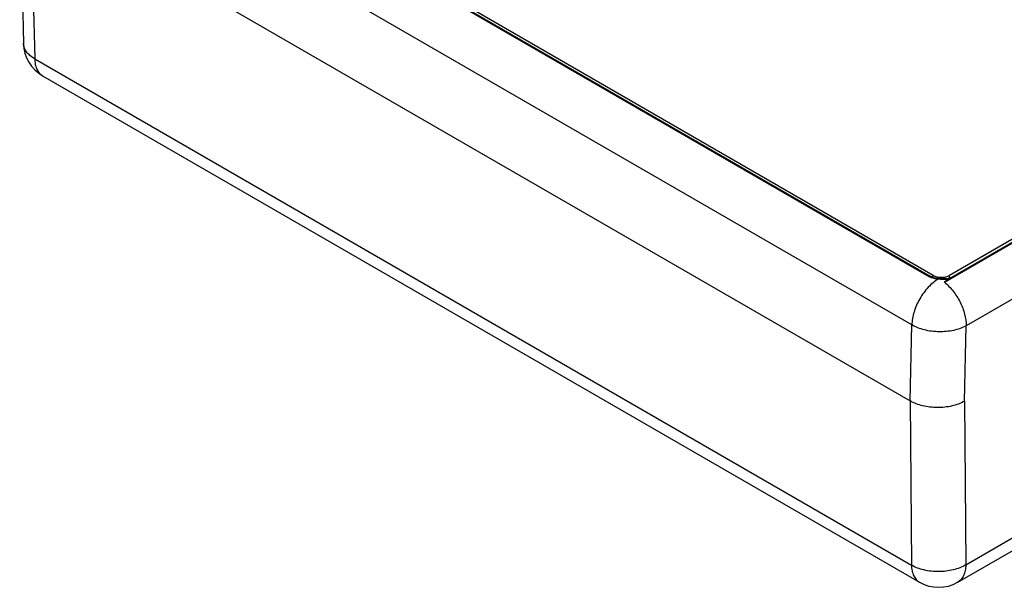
# Model space of a CAD drawing. Header units: inches. Extents: x 0 to 34, y 0 to 22.
# Tile 3 of 68: x 4 to 6.6, y 12.5 to 14. Entities that reach past the tile are written whole.
import ezdxf

# ---------------------------------------------------------------- set-up
doc = ezdxf.new("R2010")
doc.units = ezdxf.units.IN
doc.header["$LTSCALE"] = 1.87
doc.header["$MEASUREMENT"] = 0
doc.layers.get('0').update_dxf_attribs({"linetype": 'CONTINUOUS'})
doc.layers.add('DATUMCURVES', color=7, linetype='CONTINUOUS')

msp = doc.modelspace()

# ---------------------------------------------------------------- linework, layer by layer
at = {"color": 7, "linetype": 'CONTINUOUS'}
for p, q in [((3.9894, 14.3832), (3.9992, 13.9522)), ((4.0187, 14.3437), (4.0285, 13.9122)), ((4.0187, 14.3437), (6.3094, 13.0211)), ((4.8838, 14.1971), (6.3588, 13.3454)), ((4.8866, 14.1976), (6.3617, 13.3459)), ((6.3694, 13.3481), (4.9038, 14.1943)), ((6.3138, 13.2189), (4.7673, 14.1119)), ((6.3985, 13.3303), (7.5619, 14.002)), ((6.4098, 13.3393), (7.5588, 14.0028)), ((7.5418, 14.0005), (6.4118, 13.3481)), ((4.0285, 13.9122), (6.3127, 12.5934)), ((7.6722, 13.9194), (6.4552, 13.2168)), ((4.0492, 13.8679), (6.3334, 12.5491)), ((6.4541, 12.5941), (8.0443, 13.5123)), ((6.4334, 12.5491), (8.0243, 13.4677)), ((6.3694, 13.3427), (6.3694, 13.3481)), ((6.4068, 13.3393), (6.3976, 13.3391)), ((6.4133, 13.3414), (6.4068, 13.3393)), ((6.4118, 13.3409), (6.4118, 13.3481)), ((6.3094, 13.0211), (6.3138, 13.2189)), ((6.4508, 13.0204), (6.4552, 13.2168)), ((6.3094, 13.0211), (6.3127, 12.5934)), ((6.4508, 13.0204), (6.4541, 12.5941))]:
    msp.add_line(p, q, dxfattribs=at)
for points in [[(6.3833, 13.3399), (6.3799, 13.3402), (6.3713, 13.342), (6.3638, 13.3448), (6.3617, 13.3459)], [(6.3976, 13.3391), (6.3871, 13.3396), (6.3833, 13.3399)]]:
    msp.add_lwpolyline(points, dxfattribs=at)
for centre, radius, start, end in [((4.0992, 13.9545), 0.1, 181.3092, 239.9996), ((6.4333, 13.2692), 0.075, 110.7054, 113.0996), ((6.4009, 13.5415), 0.2034, 264.8768, 270.8263), ((6.3834, 12.6357), 0.1, 240.2669, 299.7283)]:
    msp.add_arc(centre, radius, start, end, dxfattribs=at)
for points, knots in [([(4.0285, 13.9122), (4.0242, 13.9147), (4.0163, 13.92), (4.0069, 13.9298), (4.0008, 13.9406), (3.9993, 13.9484), (3.9992, 13.9522)], [0, 0, 0, 0, 0.288268, 0.547089, 0.780862, 1, 1, 1, 1]), ([(4.0285, 13.9122), (4.0286, 13.9073), (4.0295, 13.898), (4.0334, 13.8852), (4.0399, 13.8748), (4.046, 13.8697), (4.0492, 13.8679)], [0, 0, 0, 0, 0.28876, 0.547686, 0.781254, 1, 1, 1, 1]), ([(6.3617, 13.3459), (6.3615, 13.346), (6.3605, 13.3463), (6.3595, 13.3459), (6.3588, 13.3454)], [0, 0, 0, 0, 0.215246, 1, 1, 1, 1]), ([(6.3588, 13.3454), (6.3605, 13.3444), (6.368, 13.3409), (6.3764, 13.3394), (6.3828, 13.3389)], [0, 0, 0, 0, 0.230826, 1, 1, 1, 1]), ([(6.3694, 13.3481), (6.3708, 13.3473), (6.374, 13.3458), (6.3792, 13.3442), (6.3848, 13.3432), (6.3906, 13.3429), (6.3964, 13.3432), (6.402, 13.3442), (6.4072, 13.3458), (6.4104, 13.3473), (6.4118, 13.3481)], [0, 0, 0, 0, 0.114072, 0.237353, 0.366983, 0.5, 0.633017, 0.762647, 0.885928, 1, 1, 1, 1]), ([(6.3833, 13.3399), (6.3832, 13.3399), (6.3829, 13.3395), (6.3828, 13.3392), (6.3828, 13.3389)], [0, 0, 0, 0, 0.314598, 1, 1, 1, 1]), ([(6.3985, 13.3303), (6.3994, 13.3312), (6.4029, 13.3345), (6.4067, 13.3376), (6.4098, 13.3393)], [0, 0, 0, 0, 0.265238, 1, 1, 1, 1]), ([(6.3828, 13.3389), (6.373, 13.333), (6.3547, 13.3172), (6.3332, 13.2875), (6.3184, 13.254), (6.314, 13.2303), (6.3138, 13.2189)], [0, 0, 0, 0, 0.238235, 0.500469, 0.762451, 1, 1, 1, 1]), ([(6.3985, 13.3303), (6.4069, 13.3235), (6.4224, 13.3072), (6.4403, 13.2788), (6.4521, 13.2481), (6.4553, 13.2269), (6.4552, 13.2168)], [0, 0, 0, 0, 0.248725, 0.511638, 0.768345, 1, 1, 1, 1]), ([(6.4552, 13.2168), (6.4452, 13.2112), (6.4218, 13.2031), (6.3845, 13.1997), (6.3472, 13.2043), (6.3239, 13.213), (6.3138, 13.2189)], [0, 0, 0, 0, 0.235883, 0.498343, 0.761704, 1, 1, 1, 1]), ([(6.4508, 13.0204), (6.4408, 13.0146), (6.4174, 13.0062), (6.3801, 13.0023), (6.3427, 13.0065), (6.3194, 13.0153), (6.3094, 13.0211)], [0, 0, 0, 0, 0.236951, 0.499449, 0.762245, 1, 1, 1, 1]), ([(6.4541, 12.5941), (6.4441, 12.5881), (6.4208, 12.5793), (6.3834, 12.575), (6.346, 12.579), (6.3227, 12.5875), (6.3127, 12.5934)], [0, 0, 0, 0, 0.238009, 0.500549, 0.76279, 1, 1, 1, 1]), ([(6.3127, 12.5934), (6.3127, 12.5885), (6.3136, 12.5792), (6.3176, 12.5663), (6.3241, 12.556), (6.3301, 12.5509), (6.3334, 12.5491)], [0, 0, 0, 0, 0.28876, 0.547686, 0.781254, 1, 1, 1, 1]), ([(6.4541, 12.5941), (6.454, 12.5891), (6.4532, 12.5796), (6.4493, 12.5666), (6.4427, 12.556), (6.4366, 12.5509), (6.4334, 12.5491)], [0, 0, 0, 0, 0.289269, 0.548377, 0.781739, 1, 1, 1, 1])]:
    msp.add_open_spline(points, degree=3, knots=knots, dxfattribs=at)
at = {"layer": 'DATUMCURVES', "color": 40, "linetype": 'CONTINUOUS'}
for p, q in [((6.2777, 13.401), (6.3556, 13.3561)), ((6.4257, 13.3561), (6.5211, 13.4112))]:
    msp.add_line(p, q, dxfattribs=at)

doc.saveas('drawing.dxf')
